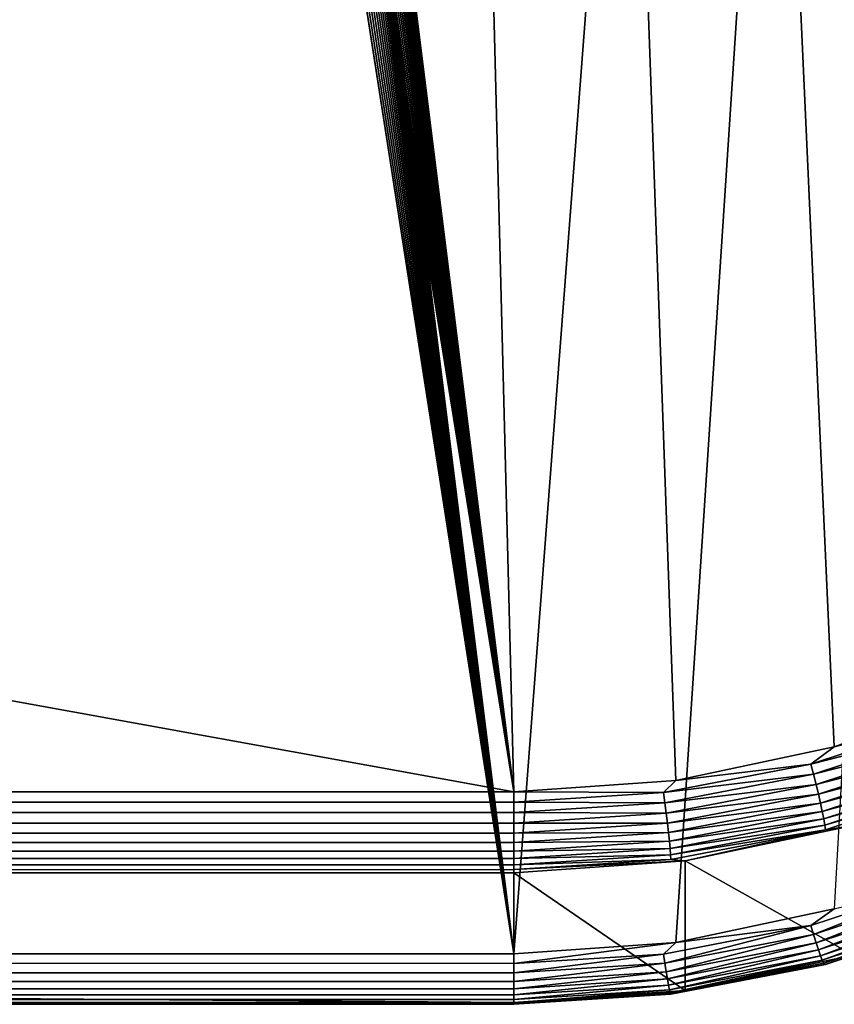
# Model space of a CAD drawing. Extents: x -551 to 551, y -279 to 201.
# Tile 60 of 108: x 500 to 525, y -279 to -250. Entities that reach past the tile are written whole.
import ezdxf

# ---------------------------------------------------------------- set-up
doc = ezdxf.new("R2010")
doc.units = 0
doc.header["$LTSCALE"] = 65.185185
for name, color, linetype in [('108', 7, 'CONTINUOUS'), ('111', 7, 'CONTINUOUS'), ('118', 7, 'CONTINUOUS'), ('119', 7, 'CONTINUOUS'), ('124', 7, 'CONTINUOUS'), ('125', 7, 'CONTINUOUS'), ('134', 7, 'CONTINUOUS'), ('135', 7, 'CONTINUOUS')]:
    doc.layers.add(name, color=color, linetype=linetype)

msp = doc.modelspace()

# ---------------------------------------------------------------- linework, layer by layer
at = {"layer": '108', "color": 7, "linetype": 'CONTINUOUS'}
for points in [[(545.928, -253.787, 155.276), (547.623, -249.377, 154.177), (503, 199.947, 42.148), (545.928, -253.787, 155.276)], [(543.603, -257.918, 156.306), (545.928, -253.787, 155.276), (503, 199.947, 42.148), (543.603, -257.918, 156.306)], [(540.695, -261.686, 157.246), (543.603, -257.918, 156.306), (503, 199.947, 42.148), (540.695, -261.686, 157.246)], [(537.265, -265.015, 158.076), (540.695, -261.686, 157.246), (503, 199.947, 42.148), (537.265, -265.015, 158.076)], [(533.382, -267.836, 158.779), (537.265, -265.015, 158.076), (503, 199.947, 42.148), (533.382, -267.836, 158.779)], [(529.124, -270.091, 159.341), (533.382, -267.836, 158.779), (503, 199.947, 42.148), (529.124, -270.091, 159.341)], [(524.579, -271.736, 159.751), (529.124, -270.091, 159.341), (503, 199.947, 42.148), (524.579, -271.736, 159.751)], [(519.839, -272.737, 160.001), (524.579, -271.736, 159.751), (503, 199.947, 42.148), (519.839, -272.737, 160.001)], [(515, -273.073, 160.085), (519.839, -272.737, 160.001), (503, 199.947, 42.148), (515, -273.073, 160.085)], [(503, -177.013, 136.134), (515, -273.073, 160.085), (503, 199.947, 42.148), (503, -177.013, 136.134)], [(502.991, -177.242, 136.191), (515, -273.073, 160.085), (503, -177.013, 136.134), (502.991, -177.242, 136.191)], [(502.963, -177.469, 136.248), (515, -273.073, 160.085), (502.991, -177.242, 136.191), (502.963, -177.469, 136.248)], [(502.917, -177.693, 136.304), (515, -273.073, 160.085), (502.963, -177.469, 136.248), (502.917, -177.693, 136.304)], [(502.772, -178.127, 136.412), (515, -273.073, 160.085), (502.853, -177.913, 136.359), (502.772, -178.127, 136.412)], [(502.853, -177.913, 136.359), (515, -273.073, 160.085), (502.917, -177.693, 136.304), (502.853, -177.913, 136.359)], [(502.673, -178.335, 136.464), (515, -273.073, 160.085), (502.772, -178.127, 136.412), (502.673, -178.335, 136.464)], [(502.558, -178.534, 136.514), (515, -273.073, 160.085), (502.673, -178.335, 136.464), (502.558, -178.534, 136.514)], [(502.281, -178.904, 136.606), (515, -273.073, 160.085), (502.427, -178.724, 136.561), (502.281, -178.904, 136.606)], [(502.427, -178.724, 136.561), (515, -273.073, 160.085), (502.558, -178.534, 136.514), (502.427, -178.724, 136.561)], [(501.948, -179.227, 136.686), (515, -273.073, 160.085), (502.121, -179.072, 136.648), (501.948, -179.227, 136.686)], [(502.121, -179.072, 136.648), (515, -273.073, 160.085), (502.281, -178.904, 136.606), (502.121, -179.072, 136.648)], [(501.567, -179.495, 136.753), (515, -273.073, 160.085), (501.763, -179.368, 136.722), (501.567, -179.495, 136.753)], [(501.763, -179.368, 136.722), (515, -273.073, 160.085), (501.948, -179.227, 136.686), (501.763, -179.368, 136.722)], [(501.148, -179.703, 136.805), (515, -273.073, 160.085), (501.362, -179.607, 136.781), (501.148, -179.703, 136.805)], [(501.362, -179.607, 136.781), (515, -273.073, 160.085), (501.567, -179.495, 136.753), (501.362, -179.607, 136.781)], [(0, -273.073, 160.085), (515, -273.073, 160.085), (0, -179.924, 136.86), (0, -273.073, 160.085)], [(0, -179.924, 136.86), (515, -273.073, 160.085), (500, -179.924, 136.86), (0, -179.924, 136.86)], [(500, -179.924, 136.86), (515, -273.073, 160.085), (500.235, -179.915, 136.858), (500, -179.924, 136.86)], [(500.235, -179.915, 136.858), (515, -273.073, 160.085), (500.469, -179.888, 136.851), (500.235, -179.915, 136.858)], [(500.469, -179.888, 136.851), (515, -273.073, 160.085), (500.7, -179.844, 136.84), (500.469, -179.888, 136.851)], [(500.7, -179.844, 136.84), (515, -273.073, 160.085), (500.927, -179.782, 136.825), (500.7, -179.844, 136.84)], [(500.927, -179.782, 136.825), (515, -273.073, 160.085), (501.148, -179.703, 136.805), (500.927, -179.782, 136.825)]]:
    msp.add_3dface(points, dxfattribs=at)
at = {"layer": '111', "color": 7, "linetype": 'CONTINUOUS'}
for points in [[(515, -275.497, 158.628), (0, -275.497, 158.628), (515, -279.368, 143.103), (515, -275.497, 158.628)], [(515, -279.368, 143.103), (0, -275.497, 158.628), (0, -279.368, 143.103), (515, -279.368, 143.103)]]:
    msp.add_3dface(points, dxfattribs=at)
at = {"layer": '118', "color": 7, "linetype": 'CONTINUOUS'}
for points in [[(503, -181.852, 116.728), (549, 166.97, 29.758), (515, -277.911, 140.679), (503, -181.852, 116.728)], [(515, -277.911, 140.679), (549, 166.97, 29.758), (519.839, -277.575, 140.595), (515, -277.911, 140.679)], [(519.839, -277.575, 140.595), (549, 166.97, 29.758), (524.579, -276.575, 140.346), (519.839, -277.575, 140.595)], [(502.991, -182.08, 116.785), (503, -181.852, 116.728), (515, -277.911, 140.679), (502.991, -182.08, 116.785)], [(502.917, -182.531, 116.898), (502.963, -182.307, 116.842), (515, -277.911, 140.679), (502.917, -182.531, 116.898)], [(502.963, -182.307, 116.842), (502.991, -182.08, 116.785), (515, -277.911, 140.679), (502.963, -182.307, 116.842)], [(502.853, -182.751, 116.953), (502.917, -182.531, 116.898), (515, -277.911, 140.679), (502.853, -182.751, 116.953)], [(502.772, -182.966, 117.006), (502.853, -182.751, 116.953), (515, -277.911, 140.679), (502.772, -182.966, 117.006)], [(502.558, -183.373, 117.108), (502.673, -183.173, 117.058), (515, -277.911, 140.679), (502.558, -183.373, 117.108)], [(502.673, -183.173, 117.058), (502.772, -182.966, 117.006), (515, -277.911, 140.679), (502.673, -183.173, 117.058)], [(502.427, -183.563, 117.155), (502.558, -183.373, 117.108), (515, -277.911, 140.679), (502.427, -183.563, 117.155)], [(502.121, -183.91, 117.242), (502.281, -183.742, 117.2), (515, -277.911, 140.679), (502.121, -183.91, 117.242)], [(502.281, -183.742, 117.2), (502.427, -183.563, 117.155), (515, -277.911, 140.679), (502.281, -183.742, 117.2)], [(501.763, -184.207, 117.316), (501.948, -184.065, 117.28), (515, -277.911, 140.679), (501.763, -184.207, 117.316)], [(501.948, -184.065, 117.28), (502.121, -183.91, 117.242), (515, -277.911, 140.679), (501.948, -184.065, 117.28)], [(501.362, -184.445, 117.375), (501.567, -184.334, 117.347), (515, -277.911, 140.679), (501.362, -184.445, 117.375)], [(501.567, -184.334, 117.347), (501.763, -184.207, 117.316), (515, -277.911, 140.679), (501.567, -184.334, 117.347)], [(500.469, -184.727, 117.445), (500.7, -184.682, 117.434), (515, -277.911, 140.679), (500.469, -184.727, 117.445)], [(500.7, -184.682, 117.434), (500.927, -184.62, 117.419), (515, -277.911, 140.679), (500.7, -184.682, 117.434)], [(500.927, -184.62, 117.419), (501.148, -184.541, 117.399), (515, -277.911, 140.679), (500.927, -184.62, 117.419)], [(501.148, -184.541, 117.399), (501.362, -184.445, 117.375), (515, -277.911, 140.679), (501.148, -184.541, 117.399)], [(500.235, -184.754, 117.452), (500.469, -184.727, 117.445), (0, -277.911, 140.679), (500.235, -184.754, 117.452)], [(0, -277.911, 140.679), (500.469, -184.727, 117.445), (515, -277.911, 140.679), (0, -277.911, 140.679)]]:
    msp.add_3dface(points, dxfattribs=at)
at = {"layer": '119', "color": 7, "linetype": 'CONTINUOUS'}
for points in [[(525.142, -274.082, 158.275), (520.123, -275.141, 158.539), (525.142, -277.953, 142.75), (525.142, -274.082, 158.275)], [(520.123, -275.141, 158.539), (515, -275.497, 158.628), (520.123, -279.012, 143.015), (520.123, -275.141, 158.539)], [(525.142, -277.953, 142.75), (520.123, -275.141, 158.539), (520.123, -279.012, 143.015), (525.142, -277.953, 142.75)], [(515, -275.497, 158.628), (515, -279.368, 143.103), (520.123, -279.012, 143.015), (515, -275.497, 158.628)]]:
    msp.add_3dface(points, dxfattribs=at)
at = {"layer": '124', "color": 7, "linetype": 'CONTINUOUS'}
for points in [[(524.579, -276.575, 140.346), (528.13, -275.672, 140.145), (523.88, -277.072, 140.494), (524.579, -276.575, 140.346)], [(528.13, -275.672, 140.145), (523.959, -277.341, 140.637), (523.88, -277.072, 140.494), (528.13, -275.672, 140.145)], [(528.247, -275.928, 140.285), (523.959, -277.341, 140.637), (528.13, -275.672, 140.145), (528.247, -275.928, 140.285)], [(528.247, -275.928, 140.285), (524.034, -277.584, 140.821), (523.959, -277.341, 140.637), (528.247, -275.928, 140.285)], [(528.358, -276.16, 140.466), (524.034, -277.584, 140.821), (528.247, -275.928, 140.285), (528.358, -276.16, 140.466)], [(528.358, -276.16, 140.466), (524.104, -277.795, 141.043), (524.034, -277.584, 140.821), (528.358, -276.16, 140.466)], [(528.461, -276.36, 140.685), (524.104, -277.795, 141.043), (528.358, -276.16, 140.466), (528.461, -276.36, 140.685)], [(528.461, -276.36, 140.685), (524.166, -277.97, 141.296), (524.104, -277.795, 141.043), (528.461, -276.36, 140.685)], [(528.552, -276.525, 140.936), (524.166, -277.97, 141.296), (528.461, -276.36, 140.685), (528.552, -276.525, 140.936)], [(519.839, -277.575, 140.595), (524.579, -276.575, 140.346), (523.88, -277.072, 140.494), (519.839, -277.575, 140.595)], [(528.552, -276.525, 140.936), (524.218, -278.104, 141.576), (524.166, -277.97, 141.296), (528.552, -276.525, 140.936)], [(528.63, -276.65, 141.213), (524.218, -278.104, 141.576), (528.552, -276.525, 140.936), (528.63, -276.65, 141.213)], [(528.63, -276.65, 141.213), (524.261, -278.193, 141.874), (524.218, -278.104, 141.576), (528.63, -276.65, 141.213)], [(528.693, -276.733, 141.51), (524.261, -278.193, 141.874), (528.63, -276.65, 141.213), (528.693, -276.733, 141.51)], [(528.693, -276.733, 141.51), (524.292, -278.235, 142.184), (524.261, -278.193, 141.874), (528.693, -276.733, 141.51)], [(528.739, -276.771, 141.818), (524.292, -278.235, 142.184), (528.693, -276.733, 141.51), (528.739, -276.771, 141.818)], [(528.739, -276.771, 141.818), (524.311, -278.23, 142.497), (524.292, -278.235, 142.184), (528.739, -276.771, 141.818)], [(528.767, -276.762, 142.131), (525.142, -277.953, 142.75), (524.311, -278.23, 142.497), (528.767, -276.762, 142.131)], [(528.767, -276.762, 142.131), (524.311, -278.23, 142.497), (528.739, -276.771, 141.818), (528.767, -276.762, 142.131)], [(519.839, -277.575, 140.595), (523.88, -277.072, 140.494), (519.478, -277.921, 140.706), (519.839, -277.575, 140.595)], [(523.88, -277.072, 140.494), (519.518, -278.198, 140.85), (519.478, -277.921, 140.706), (523.88, -277.072, 140.494)], [(523.959, -277.341, 140.637), (519.518, -278.198, 140.85), (523.88, -277.072, 140.494), (523.959, -277.341, 140.637)], [(523.959, -277.341, 140.637), (519.556, -278.448, 141.036), (519.518, -278.198, 140.85), (523.959, -277.341, 140.637)], [(524.034, -277.584, 140.821), (519.556, -278.448, 141.036), (523.959, -277.341, 140.637), (524.034, -277.584, 140.821)], [(515, -277.911, 140.679), (519.839, -277.575, 140.595), (515, -278.206, 140.777), (515, -277.911, 140.679)], [(519.839, -277.575, 140.595), (519.478, -277.921, 140.706), (515, -278.206, 140.777), (519.839, -277.575, 140.595)], [(524.034, -277.584, 140.821), (519.591, -278.666, 141.26), (519.556, -278.448, 141.036), (524.034, -277.584, 140.821)], [(524.104, -277.795, 141.043), (519.591, -278.666, 141.26), (524.034, -277.584, 140.821), (524.104, -277.795, 141.043)], [(519.518, -278.198, 140.85), (515, -278.485, 140.922), (519.478, -277.921, 140.706), (519.518, -278.198, 140.85)], [(519.478, -277.921, 140.706), (515, -278.485, 140.922), (515, -278.206, 140.777), (519.478, -277.921, 140.706)], [(524.104, -277.795, 141.043), (519.622, -278.847, 141.515), (519.591, -278.666, 141.26), (524.104, -277.795, 141.043)], [(524.166, -277.97, 141.296), (519.622, -278.847, 141.515), (524.104, -277.795, 141.043), (524.166, -277.97, 141.296)], [(519.556, -278.448, 141.036), (515, -278.738, 141.109), (519.518, -278.198, 140.85), (519.556, -278.448, 141.036)], [(519.518, -278.198, 140.85), (515, -278.738, 141.109), (515, -278.485, 140.922), (519.518, -278.198, 140.85)], [(524.166, -277.97, 141.296), (519.649, -278.986, 141.796), (519.622, -278.847, 141.515), (524.166, -277.97, 141.296)], [(524.218, -278.104, 141.576), (519.649, -278.986, 141.796), (524.166, -277.97, 141.296), (524.218, -278.104, 141.576)], [(524.218, -278.104, 141.576), (519.67, -279.079, 142.095), (519.649, -278.986, 141.796), (524.218, -278.104, 141.576)], [(524.261, -278.193, 141.874), (519.67, -279.079, 142.095), (524.218, -278.104, 141.576), (524.261, -278.193, 141.874)], [(524.261, -278.193, 141.874), (519.686, -279.124, 142.405), (519.67, -279.079, 142.095), (524.261, -278.193, 141.874)], [(524.292, -278.235, 142.184), (519.686, -279.124, 142.405), (524.261, -278.193, 141.874), (524.292, -278.235, 142.184)], [(525.142, -277.953, 142.75), (520.123, -279.012, 143.015), (524.311, -278.23, 142.497), (525.142, -277.953, 142.75)], [(519.591, -278.666, 141.26), (515, -278.958, 141.333), (519.556, -278.448, 141.036), (519.591, -278.666, 141.26)], [(519.556, -278.448, 141.036), (515, -278.958, 141.333), (515, -278.738, 141.109), (519.556, -278.448, 141.036)], [(524.292, -278.235, 142.184), (519.696, -279.121, 142.719), (519.686, -279.124, 142.405), (524.292, -278.235, 142.184)], [(524.311, -278.23, 142.497), (520.123, -279.012, 143.015), (519.696, -279.121, 142.719), (524.311, -278.23, 142.497)], [(524.311, -278.23, 142.497), (519.696, -279.121, 142.719), (524.292, -278.235, 142.184), (524.311, -278.23, 142.497)], [(519.622, -278.847, 141.515), (515, -279.141, 141.588), (519.591, -278.666, 141.26), (519.622, -278.847, 141.515)], [(519.591, -278.666, 141.26), (515, -279.141, 141.588), (515, -278.958, 141.333), (519.591, -278.666, 141.26)], [(519.649, -278.986, 141.796), (515, -279.281, 141.869), (519.622, -278.847, 141.515), (519.649, -278.986, 141.796)], [(519.622, -278.847, 141.515), (515, -279.281, 141.869), (515, -279.141, 141.588), (519.622, -278.847, 141.515)], [(519.67, -279.079, 142.095), (515, -279.376, 142.169), (519.649, -278.986, 141.796), (519.67, -279.079, 142.095)], [(519.649, -278.986, 141.796), (515, -279.376, 142.169), (515, -279.281, 141.869), (519.649, -278.986, 141.796)], [(520.123, -279.012, 143.015), (515, -279.368, 143.103), (519.696, -279.121, 142.719), (520.123, -279.012, 143.015)], [(519.686, -279.124, 142.405), (515, -279.422, 142.479), (519.67, -279.079, 142.095), (519.686, -279.124, 142.405)], [(519.67, -279.079, 142.095), (515, -279.422, 142.479), (515, -279.376, 142.169), (519.67, -279.079, 142.095)], [(519.696, -279.121, 142.719), (515, -279.368, 143.103), (515, -279.42, 142.794), (519.696, -279.121, 142.719)], [(519.696, -279.121, 142.719), (515, -279.42, 142.794), (519.686, -279.124, 142.405), (519.696, -279.121, 142.719)], [(519.686, -279.124, 142.405), (515, -279.42, 142.794), (515, -279.422, 142.479), (519.686, -279.124, 142.405)]]:
    msp.add_3dface(points, dxfattribs=at)
at = {"layer": '125', "color": 7, "linetype": 'CONTINUOUS'}
for points in [[(-515, -278.206, 140.777), (0, -277.911, 140.679), (515, -278.485, 140.922), (-515, -278.206, 140.777)], [(515, -278.206, 140.777), (515, -278.485, 140.922), (0, -277.911, 140.679), (515, -278.206, 140.777)], [(0, -277.911, 140.679), (515, -277.911, 140.679), (515, -278.206, 140.777), (0, -277.911, 140.679)], [(-515, -278.206, 140.777), (515, -278.485, 140.922), (-515, -278.485, 140.922), (-515, -278.206, 140.777)], [(515, -278.485, 140.922), (515, -278.738, 141.109), (-515, -278.485, 140.922), (515, -278.485, 140.922)], [(-515, -278.485, 140.922), (515, -278.738, 141.109), (-515, -278.738, 141.109), (-515, -278.485, 140.922)], [(515, -278.738, 141.109), (515, -278.958, 141.333), (-515, -278.738, 141.109), (515, -278.738, 141.109)], [(-515, -278.738, 141.109), (515, -278.958, 141.333), (-515, -278.958, 141.333), (-515, -278.738, 141.109)], [(515, -278.958, 141.333), (515, -279.141, 141.588), (-515, -278.958, 141.333), (515, -278.958, 141.333)], [(-515, -278.958, 141.333), (515, -279.141, 141.588), (-515, -279.141, 141.588), (-515, -278.958, 141.333)], [(515, -279.141, 141.588), (515, -279.281, 141.869), (-515, -279.141, 141.588), (515, -279.141, 141.588)], [(-515, -279.141, 141.588), (515, -279.281, 141.869), (-515, -279.281, 141.869), (-515, -279.141, 141.588)], [(515, -279.281, 141.869), (515, -279.376, 142.169), (-515, -279.281, 141.869), (515, -279.281, 141.869)], [(-515, -279.281, 141.869), (515, -279.376, 142.169), (-515, -279.376, 142.169), (-515, -279.281, 141.869)], [(515, -279.42, 142.794), (0, -279.368, 143.103), (-515, -279.422, 142.479), (515, -279.42, 142.794)], [(515, -279.376, 142.169), (515, -279.422, 142.479), (-515, -279.376, 142.169), (515, -279.376, 142.169)], [(-515, -279.376, 142.169), (515, -279.422, 142.479), (-515, -279.422, 142.479), (-515, -279.376, 142.169)], [(515, -279.368, 143.103), (0, -279.368, 143.103), (515, -279.42, 142.794), (515, -279.368, 143.103)], [(515, -279.422, 142.479), (515, -279.42, 142.794), (-515, -279.422, 142.479), (515, -279.422, 142.479)]]:
    msp.add_3dface(points, dxfattribs=at)
at = {"layer": '134', "color": 7, "linetype": 'CONTINUOUS'}
for points in [[(515, -273.382, 160.136), (0, -273.073, 160.085), (-515, -273.696, 160.139), (515, -273.382, 160.136)], [(515, -273.073, 160.085), (0, -273.073, 160.085), (515, -273.382, 160.136), (515, -273.073, 160.085)], [(515, -273.382, 160.136), (-515, -273.696, 160.139), (515, -273.696, 160.139), (515, -273.382, 160.136)], [(-515, -273.696, 160.139), (-515, -274.007, 160.093), (515, -273.696, 160.139), (-515, -273.696, 160.139)], [(515, -273.696, 160.139), (-515, -274.007, 160.093), (515, -274.007, 160.093), (515, -273.696, 160.139)], [(-515, -274.007, 160.093), (-515, -274.306, 159.998), (515, -274.007, 160.093), (-515, -274.007, 160.093)], [(515, -274.007, 160.093), (-515, -274.306, 159.998), (515, -274.306, 159.998), (515, -274.007, 160.093)], [(-515, -274.306, 159.998), (-515, -274.588, 159.858), (515, -274.306, 159.998), (-515, -274.306, 159.998)], [(515, -274.306, 159.998), (-515, -274.588, 159.858), (515, -274.588, 159.858), (515, -274.306, 159.998)], [(-515, -274.588, 159.858), (-515, -274.843, 159.675), (515, -274.588, 159.858), (-515, -274.588, 159.858)], [(515, -274.588, 159.858), (-515, -274.843, 159.675), (515, -274.843, 159.675), (515, -274.588, 159.858)], [(-515, -274.843, 159.675), (-515, -275.067, 159.455), (515, -274.843, 159.675), (-515, -274.843, 159.675)], [(515, -274.843, 159.675), (-515, -275.067, 159.455), (515, -275.067, 159.455), (515, -274.843, 159.675)], [(-515, -275.067, 159.455), (-515, -275.254, 159.202), (515, -275.067, 159.455), (-515, -275.067, 159.455)], [(515, -275.067, 159.455), (-515, -275.254, 159.202), (515, -275.254, 159.202), (515, -275.067, 159.455)], [(-515, -275.254, 159.202), (-515, -275.398, 158.923), (515, -275.254, 159.202), (-515, -275.254, 159.202)], [(-515, -275.398, 158.923), (0, -275.497, 158.628), (515, -275.254, 159.202), (-515, -275.398, 158.923)], [(515, -275.398, 158.923), (515, -275.254, 159.202), (0, -275.497, 158.628), (515, -275.398, 158.923)], [(0, -275.497, 158.628), (515, -275.497, 158.628), (515, -275.398, 158.923), (0, -275.497, 158.628)]]:
    msp.add_3dface(points, dxfattribs=at)
at = {"layer": '135', "color": 7, "linetype": 'CONTINUOUS'}
for points in [[(529.124, -270.091, 159.341), (524.579, -271.736, 159.751), (528.131, -270.848, 159.505), (529.124, -270.091, 159.341)], [(528.131, -270.848, 159.505), (524.579, -271.736, 159.751), (523.881, -272.248, 159.854), (528.131, -270.848, 159.505)], [(528.131, -270.848, 159.505), (523.881, -272.248, 159.854), (528.248, -271.139, 159.502), (528.131, -270.848, 159.505)], [(528.248, -271.139, 159.502), (523.881, -272.248, 159.854), (523.96, -272.552, 159.854), (528.248, -271.139, 159.502)], [(528.248, -271.139, 159.502), (523.96, -272.552, 159.854), (528.359, -271.429, 159.45), (528.248, -271.139, 159.502)], [(528.359, -271.429, 159.45), (523.96, -272.552, 159.854), (524.035, -272.853, 159.805), (528.359, -271.429, 159.45)], [(528.359, -271.429, 159.45), (524.035, -272.853, 159.805), (528.461, -271.708, 159.35), (528.359, -271.429, 159.45)], [(524.579, -271.736, 159.751), (519.839, -272.737, 160.001), (523.881, -272.248, 159.854), (524.579, -271.736, 159.751)], [(528.461, -271.708, 159.35), (524.035, -272.853, 159.805), (524.104, -273.143, 159.708), (528.461, -271.708, 159.35)], [(528.461, -271.708, 159.35), (524.104, -273.143, 159.708), (528.553, -271.972, 159.206), (528.461, -271.708, 159.35)], [(528.553, -271.972, 159.206), (524.104, -273.143, 159.708), (524.166, -273.417, 159.566), (528.553, -271.972, 159.206)], [(528.553, -271.972, 159.206), (524.166, -273.417, 159.566), (528.631, -272.212, 159.019), (528.553, -271.972, 159.206)], [(523.881, -272.248, 159.854), (519.839, -272.737, 160.001), (519.479, -273.097, 160.065), (523.881, -272.248, 159.854)], [(523.881, -272.248, 159.854), (519.479, -273.097, 160.065), (523.96, -272.552, 159.854), (523.881, -272.248, 159.854)], [(528.631, -272.212, 159.019), (524.166, -273.417, 159.566), (524.219, -273.666, 159.381), (528.631, -272.212, 159.019)], [(528.631, -272.212, 159.019), (524.219, -273.666, 159.381), (528.694, -272.424, 158.796), (528.631, -272.212, 159.019)], [(523.96, -272.552, 159.854), (519.479, -273.097, 160.065), (519.519, -273.409, 160.067), (523.96, -272.552, 159.854)], [(523.96, -272.552, 159.854), (519.519, -273.409, 160.067), (524.035, -272.853, 159.805), (523.96, -272.552, 159.854)], [(528.694, -272.424, 158.796), (524.219, -273.666, 159.381), (524.261, -273.884, 159.16), (528.694, -272.424, 158.796)], [(528.694, -272.424, 158.796), (524.261, -273.884, 159.16), (528.739, -272.602, 158.541), (528.694, -272.424, 158.796)], [(528.739, -272.602, 158.541), (524.261, -273.884, 159.16), (524.292, -274.067, 158.906), (528.739, -272.602, 158.541)], [(528.739, -272.602, 158.541), (524.292, -274.067, 158.906), (528.767, -272.741, 158.261), (528.739, -272.602, 158.541)], [(519.839, -272.737, 160.001), (515, -273.073, 160.085), (519.479, -273.097, 160.065), (519.839, -272.737, 160.001)], [(524.035, -272.853, 159.805), (519.519, -273.409, 160.067), (519.556, -273.717, 160.02), (524.035, -272.853, 159.805)], [(524.035, -272.853, 159.805), (519.556, -273.717, 160.02), (524.104, -273.143, 159.708), (524.035, -272.853, 159.805)], [(528.767, -272.741, 158.261), (524.292, -274.067, 158.906), (524.311, -274.209, 158.627), (528.767, -272.741, 158.261)], [(525.142, -274.082, 158.275), (528.767, -272.741, 158.261), (524.311, -274.209, 158.627), (525.142, -274.082, 158.275)], [(515, -273.073, 160.085), (515, -273.382, 160.136), (519.479, -273.097, 160.065), (515, -273.073, 160.085)], [(519.479, -273.097, 160.065), (515, -273.382, 160.136), (519.519, -273.409, 160.067), (519.479, -273.097, 160.065)], [(524.104, -273.143, 159.708), (519.556, -273.717, 160.02), (519.591, -274.014, 159.925), (524.104, -273.143, 159.708)], [(524.104, -273.143, 159.708), (519.591, -274.014, 159.925), (524.166, -273.417, 159.566), (524.104, -273.143, 159.708)], [(515, -273.382, 160.136), (515, -273.696, 160.139), (519.519, -273.409, 160.067), (515, -273.382, 160.136)], [(519.519, -273.409, 160.067), (515, -273.696, 160.139), (519.556, -273.717, 160.02), (519.519, -273.409, 160.067)], [(524.166, -273.417, 159.566), (519.591, -274.014, 159.925), (519.623, -274.294, 159.784), (524.166, -273.417, 159.566)], [(524.166, -273.417, 159.566), (519.623, -274.294, 159.784), (524.219, -273.666, 159.381), (524.166, -273.417, 159.566)], [(515, -273.696, 160.139), (515, -274.007, 160.093), (519.556, -273.717, 160.02), (515, -273.696, 160.139)], [(519.556, -273.717, 160.02), (515, -274.007, 160.093), (519.591, -274.014, 159.925), (519.556, -273.717, 160.02)], [(524.219, -273.666, 159.381), (519.623, -274.294, 159.784), (519.649, -274.548, 159.601), (524.219, -273.666, 159.381)], [(524.219, -273.666, 159.381), (519.649, -274.548, 159.601), (524.261, -273.884, 159.16), (524.219, -273.666, 159.381)], [(515, -274.007, 160.093), (515, -274.306, 159.998), (519.591, -274.014, 159.925), (515, -274.007, 160.093)], [(519.591, -274.014, 159.925), (515, -274.306, 159.998), (519.623, -274.294, 159.784), (519.591, -274.014, 159.925)], [(524.261, -273.884, 159.16), (519.649, -274.548, 159.601), (519.671, -274.77, 159.381), (524.261, -273.884, 159.16)], [(524.261, -273.884, 159.16), (519.671, -274.77, 159.381), (524.292, -274.067, 158.906), (524.261, -273.884, 159.16)], [(524.292, -274.067, 158.906), (519.671, -274.77, 159.381), (519.686, -274.956, 159.128), (524.292, -274.067, 158.906)], [(524.292, -274.067, 158.906), (519.686, -274.956, 159.128), (524.311, -274.209, 158.627), (524.292, -274.067, 158.906)], [(520.123, -275.141, 158.539), (525.142, -274.082, 158.275), (524.311, -274.209, 158.627), (520.123, -275.141, 158.539)], [(515, -274.306, 159.998), (515, -274.588, 159.858), (519.623, -274.294, 159.784), (515, -274.306, 159.998)], [(519.623, -274.294, 159.784), (515, -274.588, 159.858), (519.649, -274.548, 159.601), (519.623, -274.294, 159.784)], [(524.311, -274.209, 158.627), (519.686, -274.956, 159.128), (519.696, -275.1, 158.849), (524.311, -274.209, 158.627)], [(520.123, -275.141, 158.539), (524.311, -274.209, 158.627), (519.696, -275.1, 158.849), (520.123, -275.141, 158.539)], [(515, -274.588, 159.858), (515, -274.843, 159.675), (519.649, -274.548, 159.601), (515, -274.588, 159.858)], [(519.649, -274.548, 159.601), (515, -274.843, 159.675), (519.671, -274.77, 159.381), (519.649, -274.548, 159.601)], [(515, -274.843, 159.675), (515, -275.067, 159.455), (519.671, -274.77, 159.381), (515, -274.843, 159.675)], [(519.671, -274.77, 159.381), (515, -275.067, 159.455), (519.686, -274.956, 159.128), (519.671, -274.77, 159.381)], [(515, -275.067, 159.455), (515, -275.254, 159.202), (519.686, -274.956, 159.128), (515, -275.067, 159.455)], [(519.686, -274.956, 159.128), (515, -275.254, 159.202), (519.696, -275.1, 158.849), (519.686, -274.956, 159.128)], [(515, -275.398, 158.923), (520.123, -275.141, 158.539), (519.696, -275.1, 158.849), (515, -275.398, 158.923)], [(515, -275.254, 159.202), (515, -275.398, 158.923), (519.696, -275.1, 158.849), (515, -275.254, 159.202)], [(515, -275.497, 158.628), (520.123, -275.141, 158.539), (515, -275.398, 158.923), (515, -275.497, 158.628)]]:
    msp.add_3dface(points, dxfattribs=at)

doc.saveas('drawing.dxf')
